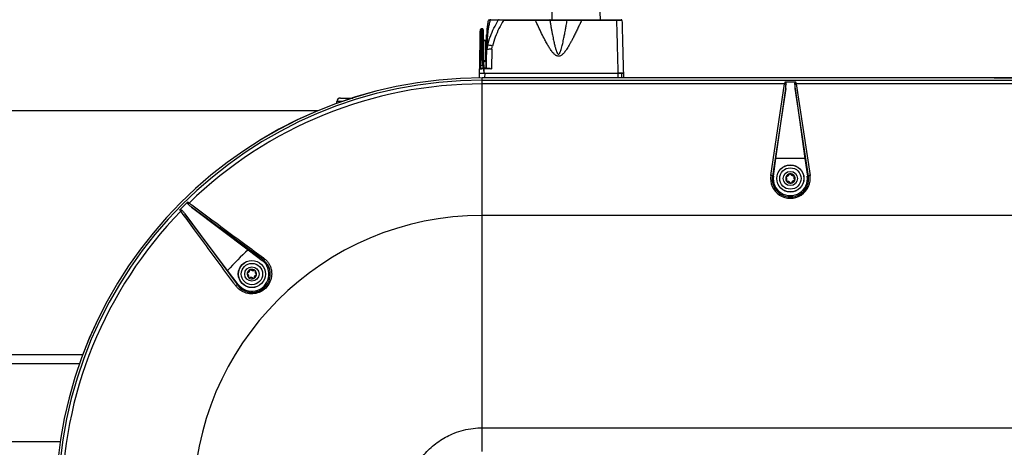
# Model space of a CAD drawing. Header units: millimetres. Extents: x 1141 to 9683, y 1625 to 6203.
# Tile 51 of 118: x 3275 to 3850, y 5527 to 5777. Entities that reach past the tile are written whole.
import ezdxf

# ---------------------------------------------------------------- set-up
doc = ezdxf.new("R2010")
doc.units = ezdxf.units.MM
doc.header["$LTSCALE"] = 25

msp = doc.modelspace()

# ---------------------------------------------------------------- linework, layer by layer
at = {"color": 7, "linetype": 'Continuous', "lineweight": 25}
for p, q in [((3614.28, 5776.65), (3614.06, 5785.78)), ((3557.6, 5776.65), (3557.6, 5776.28)), ((3557.6, 5776.65), (3576.39, 5776.65)), ((3576.39, 5776.28), (3557.6, 5776.28)), ((3576.39, 5776.65), (3576.39, 5776.28)), ((3585, 5776.65), (3594.63, 5776.65)), ((3603.23, 5776.65), (3603.23, 5776.28)), ((3603.23, 5776.65), (3623.92, 5776.65)), ((3623.92, 5776.28), (3603.23, 5776.28)), ((3623.92, 5776.65), (3623.92, 5776.28)), ((3545.24, 5771.35), (3544.57, 5771.35)), ((3545.17, 5771.34), (3545.24, 5771.35)), ((3594.86, 5776.16), (3584.77, 5776.16)), ((3544.57, 5766.12), (3545.26, 5766.12)), ((3545.96, 5770.31), (3545.97, 5770.39)), ((3545.98, 5770.35), (3545.97, 5770.39)), ((3546.08, 5764.56), (3545.98, 5770.31)), ((3546.43, 5764.71), (3547.63, 5764.73)), ((3547.62, 5767.72), (3547.59, 5765.1)), ((3547.83, 5767.61), (3547.62, 5767.6)), ((3547.63, 5764.73), (3547.65, 5764.73)), ((3547.64, 5764.23), (3547.63, 5764.73)), ((3548.29, 5761.67), (3549.59, 5765.57)), ((3545.32, 5762.45), (3544.51, 5762.45)), ((3547.19, 5764.22), (3546.08, 5764.2)), ((3547.64, 5764.23), (3547.19, 5764.22)), ((3547.39, 5752.77), (3547.19, 5764.22)), ((3547.64, 5764.23), (3547.64, 5764.15)), ((3547.64, 5764.23), (3547.64, 5764.23)), ((3548.29, 5761.67), (3547.9, 5759.1)), ((3548.26, 5761.63), (3548.27, 5761.63)), ((3550.9, 5759.43), (3550.71, 5747.88)), ((3544.3, 5750.11), (3545.53, 5750.11)), ((3545.53, 5750.11), (3545.53, 5748.3)), ((3546.16, 5748.28), (3549.09, 5748.33)), ((3547.72, 5748.36), (3546.17, 5748.32)), ((3546.17, 5748.32), (3546.17, 5748.28)), ((3550.71, 5747.88), (3546.17, 5747.8)), ((3546.28, 5752.75), (3547.39, 5752.77)), ((3546.36, 5748.32), (3546.29, 5752.4)), ((3547.32, 5752.27), (3546.64, 5752.26)), ((3547.41, 5751.92), (3547.36, 5748.35)), ((3547.39, 5752.77), (3547.47, 5752.78)), ((3543.67, 5742.68), (3543.71, 5745.32)), ((3545.31, 5742.66), (3545.31, 5742.69)), ((3558.78, 5742.69), (3545.31, 5742.69)), ((3558.78, 5742.66), (3545.31, 5742.66)), ((3545.31, 5742.66), (3545.31, 5742.65)), ((3545.31, 5741.31), (3545.31, 5742.65)), ((3905.31, 5742.65), (3545.31, 5742.65)), ((3546.11, 5745.86), (3546.61, 5745.35)), ((3546.71, 5745.35), (3546.67, 5742.69)), ((3546.71, 5745.35), (3624.72, 5745.35)), ((3546.72, 5745.35), (3624.72, 5745.35)), ((3558.79, 5742.69), (3558.78, 5742.66)), ((3558.78, 5742.66), (3558.78, 5742.69)), ((3558.79, 5742.69), (3558.78, 5742.69)), ((3558.78, 5742.65), (3558.78, 5742.66)), ((3558.78, 5742.66), (3558.78, 5742.66)), ((3558.79, 5742.69), (3558.79, 5742.65)), ((3571.83, 5742.69), (3558.79, 5742.69)), ((3571.83, 5742.65), (3571.83, 5742.69)), ((3571.84, 5742.66), (3571.83, 5742.69)), ((3593.79, 5742.69), (3571.83, 5742.69)), ((3571.84, 5742.66), (3571.84, 5742.65)), ((3593.78, 5742.66), (3571.84, 5742.66)), ((3593.79, 5742.69), (3593.78, 5742.66)), ((3593.78, 5742.65), (3593.78, 5742.66)), ((3593.79, 5742.69), (3593.79, 5742.65)), ((3606.83, 5742.69), (3593.79, 5742.69)), ((3606.83, 5742.65), (3606.83, 5742.69)), ((3606.84, 5742.66), (3606.83, 5742.69)), ((3718.79, 5742.69), (3606.83, 5742.69)), ((3606.84, 5742.66), (3606.84, 5742.65)), ((3718.78, 5742.66), (3606.84, 5742.66)), ((3624.72, 5742.69), (3624.72, 5745.35)), ((3626.87, 5742.65), (3626.84, 5745.35)), ((3627.71, 5745.35), (3627.76, 5742.69)), ((3718.79, 5742.69), (3718.78, 5742.66)), ((3718.78, 5742.65), (3718.78, 5742.66)), ((3718.79, 5742.69), (3718.79, 5742.65)), ((3731.83, 5742.69), (3718.79, 5742.69)), ((3731.83, 5742.65), (3731.83, 5742.69)), ((3731.84, 5742.66), (3731.83, 5742.69)), ((3844.31, 5742.69), (3731.83, 5742.69)), ((3731.84, 5742.66), (3731.84, 5742.65)), ((3844.3, 5742.66), (3731.84, 5742.66)), ((3844.3, 5742.66), (3844.31, 5742.69)), ((3844.3, 5742.65), (3844.3, 5742.66)), ((3844.31, 5742.69), (3844.31, 5742.65)), ((3844.31, 5742.69), (3856.32, 5742.69)), ((3545.31, 5739.1), (3545.31, 5741.31)), ((3545.31, 5741.31), (3905.31, 5741.31)), ((3545.31, 5662.24), (3545.31, 5739.1)), ((3721.93, 5739.1), (3545.31, 5739.1)), ((3713.82, 5685.67), (3721.93, 5739.1)), ((3722.56, 5736.35), (3714.81, 5685.27)), ((3716.82, 5695.48), (3722.56, 5736.35)), ((3728.58, 5740.11), (3722.04, 5740.11)), ((3735.81, 5685.27), (3728.06, 5736.35)), ((3728.06, 5736.35), (3733.8, 5695.48)), ((3728.69, 5739.1), (3736.8, 5685.67)), ((3905.31, 5739.1), (3728.69, 5739.1)), ((3460.37, 5727.77), (3460.35, 5728.82)), ((3449.05, 5723.35), (1846.25, 5723.35)), ((3715.4, 5685.19), (3716.82, 5695.48)), ((3733.8, 5695.48), (3716.82, 5695.48)), ((3733.8, 5695.48), (3735.22, 5685.19)), ((3714.81, 5685.27), (3715.4, 5685.19)), ((3735.81, 5685.27), (3735.22, 5685.19)), ((3417.08, 5636.43), (3375.45, 5667.09)), ((3375.45, 5667.09), (3408.53, 5642.17)), ((3371.57, 5663.22), (3402.24, 5621.58)), ((3396.5, 5630.14), (3371.57, 5663.22)), ((3905.31, 5662.24), (3545.31, 5662.24)), ((3408.53, 5642.17), (3416.72, 5635.95)), ((3417.08, 5636.43), (3416.72, 5635.95)), ((3402.71, 5621.94), (3396.5, 5630.14)), ((3402.24, 5621.58), (3402.71, 5621.94)), ((1983.43, 5580.93), (3311.86, 5580.93)), ((3292.01, 5581.03), (3292.01, 5581.02)), ((3292.01, 5581.03), (3312.01, 5581.03)), ((3292.01, 5581.02), (3312.01, 5581.02)), ((1985.32, 5575.72), (3309.98, 5575.72)), ((3545.31, 5524.27), (3545.31, 5538.1)), ((3545.31, 5538.1), (3905.31, 5538.1)), ((1996.59, 5530.13), (3298.71, 5530.13))]:
    msp.add_line(p, q, dxfattribs=at)
at = {"color": 7, "linetype": 'Continuous', "lineweight": 25, "flags": 128}
for points in [[(3585, 5776.65), (3584.95, 5776.64), (3584.91, 5776.62), (3584.87, 5776.57), (3584.84, 5776.51), (3584.81, 5776.44), (3584.79, 5776.35), (3584.77, 5776.26), (3584.77, 5776.16)], [(3594.63, 5776.65), (3594.68, 5776.64), (3594.72, 5776.62), (3594.76, 5776.57), (3594.79, 5776.51), (3594.82, 5776.44), (3594.84, 5776.35), (3594.86, 5776.26), (3594.86, 5776.16)], [(3547.65, 5765.1), (3547.55, 5757.72), (3547.46, 5751.92)]]:
    msp.add_lwpolyline(points, dxfattribs=at)
at = {"color": 7, "linetype": 'Continuous', "lineweight": 25}
for centre, radius in [((3725.31, 5683.83), 7.94), ((3725.31, 5683.83), 7.89), ((3725.31, 5683.83), 6.25), ((3725.31, 5683.83), 4.17), ((3410.68, 5627.98), 7.94), ((3410.68, 5627.98), 7.89), ((3410.68, 5627.98), 6.25), ((3410.68, 5627.98), 4.17)]:
    msp.add_circle(centre, radius, dxfattribs=at)
for centre, radius, start, end in [((3549.36, 5776.15), 0.5, 90, 169.62359), ((3550.28, 5776.19), 0.463, 91.99169, 168.12439), ((3555.08, 5776.15), 0.5, 90.00468, 149.84862), ((3626.41, 5776.15), 0.5, 1.5, 90), ((3544.66, 5770.85), 0.5, 90, 179), ((3544.56, 5765.63), 0.492, 89.03616, 178.07974), ((3545.27, 5765.63), 0.492, 1.92026, 90.96384), ((3546.44, 5764.21), 0.5, 91, 135.43189), ((3547.67, 5764.26), 0.475, 94.49918, 184.1164), ((3548.08, 5767.61), 0.25, 92.01831, 179.12244), ((3550.04, 5768.04), 1.99, 143.47695, 177.85634), ((3544.38, 5761.83), 0.63, 78.281, 126.14904), ((3545.45, 5761.83), 0.63, 53.85096, 101.719), ((3550.06, 5753.35), 6.14, 82.12431, 110.59409), ((3549, 5756.18), 5.54, 66.89441, 97.38315), ((3544.26, 5747.8), 0.5, 90, 179), ((3544.15, 5748.79), 1.33, 83.66134, 105.44594), ((3546.64, 5752.76), 0.5, 226.56811, 271), ((3547.94, 5752.78), 0.545, 180.81032, 210.04648), ((3545.31, 5493.35), 249.33, 90, 180), ((3545.31, 5493.35), 249.31, 90, 180), ((3545.31, 5493.35), 249.3, 90, 180), ((3545.31, 5493.35), 247.96, 90, 180), ((3545.31, 5493.35), 245.75, 90, 134.21315), ((3721.64, 5736.5), 2.62, 64.38139, 83.56054), ((3728.98, 5736.5), 2.62, 96.43946, 115.61861), ((3462.35, 5728.85), 2, 90, 181), ((3713.85, 5684.32), 1.35, 44.84519, 91.40957), ((3725.31, 5683.83), 10, 172.16926, 7.83074), ((3725.31, 5683.83), 2.76, 156.8699, 216.8699), ((3725.31, 5683.83), 2.76, 96.8699, 156.8699), ((3725.31, 5683.83), 2.76, 36.8699, 96.8699), ((3725.31, 5683.83), 2.76, 336.8699, 36.8699), ((3736.77, 5684.32), 1.35, 88.59043, 135.15481), ((3725.31, 5683.83), 2.76, 216.8699, 276.8699), ((3725.31, 5683.83), 2.76, 276.8699, 336.8699), ((3545.31, 5493.35), 246.76, 134.24094, 135.75906), ((3376, 5667.85), 2.63, 141.39309, 160.55607), ((3545.31, 5493.35), 245.75, 135.78685, 180), ((3370.81, 5662.67), 2.63, 109.44393, 128.60691), ((3545.31, 5493.35), 168.89, 90, 180), ((3545.31, 5493.35), 202.13, 132.58833, 137.41167), ((3410.68, 5627.98), 10, 217.16926, 52.83074), ((3418.46, 5636.42), 1.38, 133.47629, 179.60676), ((3410.68, 5627.98), 2.76, 170.68529, 230.68529), ((3410.68, 5627.98), 2.76, 110.68529, 170.68529), ((3410.68, 5627.98), 2.76, 50.68529, 110.68529), ((3410.68, 5627.98), 2.76, 290.68529, 350.68529), ((3410.68, 5627.98), 2.76, 350.68529, 50.68529), ((3402.25, 5620.2), 1.38, 90.39324, 136.52371), ((3410.68, 5627.98), 2.76, 230.68529, 290.68529)]:
    msp.add_arc(centre, radius, start, end, dxfattribs=at)
for centre, major_axis, ratio, start_param, end_param in [((3721.96, 5738.32), (0.28, 3), 0.034973, 0.933232, 1.309852), ((3721.54, 5736.28), (0.73, 4.85), 0.203695, 4.757938, 5.304151), ((3729.08, 5736.28), (-0.73, 4.85), 0.203695, 0.979034, 1.525248), ((3728.66, 5738.32), (-0.28, 3), 0.034973, 4.973333, 5.349953), ((3725.31, 5683.92), (0, 11.62), 0.9999, 1.420094, 4.863091)]:
    msp.add_ellipse(centre, major_axis=major_axis, ratio=ratio, start_param=start_param, end_param=end_param, dxfattribs=at)
for points, knots in [([(3597.83, 6157.23), (3597.88, 6157.18), (3598.84, 6155.95), (3600.96, 6153.12), (3604.11, 6148.88), (3607.37, 6144.39), (3610.55, 6139.97), (3613.78, 6135.44), (3617.16, 6130.65), (3621, 6125.17), (3624.9, 6119.58), (3628.78, 6113.99), (3632.55, 6108.54), (3636.63, 6102.63), (3641.03, 6096.25), (3645.74, 6089.41), (3650.61, 6082.31), (3655.57, 6075.1), (3660.36, 6068.13), (3664.87, 6061.58), (3668.89, 6055.75), (3672.39, 6050.67), (3675.29, 6046.47), (3677.6, 6043.13), (3679.39, 6040.55), (3680.95, 6038.31), (3682.49, 6036.08), (3684.2, 6033.61), (3686.09, 6030.89), (3688.82, 6026.97), (3692.54, 6021.64), (3697.39, 6014.69), (3702.81, 6006.97), (3708.8, 5998.47), (3715.36, 5989.21), (3722.55, 5979.15), (3730.33, 5968.32), (3738.68, 5956.81), (3747.58, 5944.67), (3756.95, 5932.06), (3766.77, 5919.03), (3777.01, 5905.66), (3787.71, 5891.96), (3796.72, 5880.7), (3803.75, 5872.08), (3808.47, 5866.36), (3812.72, 5861.28), (3816.43, 5856.9), (3819.59, 5853.21), (3822.27, 5850.1), (3825.27, 5846.65), (3829.02, 5842.39), (3833.87, 5836.97), (3839.3, 5831.01), (3845.12, 5824.79), (3851.12, 5818.55), (3857.23, 5812.39), (3863.43, 5806.37), (3869.56, 5800.65), (3875.38, 5795.46), (3880.38, 5791.21), (3884.56, 5787.82), (3888.03, 5785.11), (3891.33, 5782.63), (3894.68, 5780.22), (3898.21, 5777.8), (3901.75, 5775.52), (3904.87, 5773.63), (3907.51, 5772.13), (3909.92, 5770.82), (3912.58, 5769.46), (3915.58, 5768.06), (3918.69, 5766.74), (3921.69, 5765.61), (3924.77, 5764.59), (3928.2, 5763.65), (3931.69, 5762.88), (3933.93, 5762.64), (3934.85, 5762.54)], [0, 0, 0, 0, 0.000848, 0.019027, 0.036365, 0.052882, 0.068778, 0.082233, 0.096945, 0.112918, 0.13016, 0.143502, 0.157524, 0.172232, 0.187631, 0.203726, 0.220415, 0.236193, 0.251927, 0.265955, 0.27827, 0.288865, 0.297737, 0.304304, 0.309442, 0.313543, 0.318023, 0.32301, 0.3285, 0.334466, 0.346629, 0.360375, 0.375701, 0.39214, 0.410062, 0.429453, 0.450256, 0.472268, 0.49544, 0.519739, 0.544608, 0.570485, 0.597332, 0.625111, 0.637863, 0.649801, 0.660369, 0.669581, 0.677449, 0.683982, 0.68963, 0.699925, 0.712058, 0.726008, 0.740885, 0.756166, 0.771868, 0.788011, 0.80461, 0.820559, 0.835125, 0.845779, 0.855539, 0.864582, 0.87417, 0.884559, 0.895589, 0.90574, 0.912848, 0.919834, 0.927972, 0.93733, 0.947675, 0.957368, 0.966104, 0.977574, 0.990792, 1, 1, 1, 1]), ([(3586.2, 5776.65), (3586.2, 5779.25), (3586.19, 5784.83), (3586.17, 5793.24), (3586.15, 5801.69), (3586.13, 5807.11), (3586.12, 5809.71)], [0, 0, 0, 0, 0.23133, 0.498017, 0.758915, 1, 1, 1, 1]), ([(3548.06, 5768.11), (3548.09, 5768.99), (3548.15, 5770.76), (3548.41, 5773.49), (3548.72, 5775.32), (3548.87, 5776.24)], [0, 0, 0, 0, 0.325978, 0.660421, 1, 1, 1, 1]), ([(3549.83, 5776.29), (3549.62, 5775.49), (3549.21, 5773.91), (3548.74, 5771.55), (3548.54, 5769.98), (3548.45, 5769.22)], [0, 0, 0, 0, 0.3415738, 0.6793085, 1, 1, 1, 1]), ([(3549.83, 5776.29), (3549.55, 5776.28), (3549, 5776.26), (3548.91, 5776.25), (3548.87, 5776.24)], [0, 0, 0, 0, 0.498553, 1, 1, 1, 1]), ([(3549.36, 5776.65), (3549.41, 5776.65), (3549.5, 5776.65), (3550.03, 5776.65), (3550.26, 5776.65)], [0, 0, 0, 0, 0.560876, 1, 1, 1, 1]), ([(3549.59, 5765.57), (3549.72, 5765.98), (3550.41, 5768.1), (3552.06, 5771.75), (3553.79, 5774.86), (3554.65, 5776.4)], [0, 0, 0, 0, 0.107076, 0.555778, 1, 1, 1, 1]), ([(3554.65, 5776.4), (3554.63, 5776.4), (3554.59, 5776.4), (3553.96, 5776.39), (3552.42, 5776.35), (3550.69, 5776.31), (3549.83, 5776.29)], [0, 0, 0, 0, 0.252939, 0.503173, 0.751117, 1, 1, 1, 1]), ([(3550.26, 5776.65), (3551.22, 5776.65), (3553.13, 5776.65), (3554.58, 5776.65), (3555, 5776.65), (3555.05, 5776.65), (3555.08, 5776.65)], [0, 0, 0, 0, 0.279312, 0.557896, 0.778889, 1, 1, 1, 1]), ([(3557.6, 5776.28), (3556.72, 5774.7), (3554.96, 5771.54), (3552.79, 5766.52), (3551.71, 5763.02), (3551.17, 5761.28)], [0, 0, 0, 0, 0.333556, 0.666808, 1, 1, 1, 1]), ([(3557.6, 5776.28), (3557.24, 5776.3), (3556.52, 5776.35), (3555.72, 5776.39), (3555.21, 5776.41), (3554.91, 5776.42), (3554.71, 5776.42), (3554.67, 5776.41), (3554.65, 5776.4)], [0, 0, 0, 0, 0.24512, 0.492962, 0.619222, 0.745812, 0.872789, 1, 1, 1, 1]), ([(3555.08, 5776.65), (3555.14, 5776.65), (3555.26, 5776.65), (3555.97, 5776.65), (3556.79, 5776.65), (3557.33, 5776.65), (3557.6, 5776.65)], [0, 0, 0, 0, 0.280375, 0.559556, 0.77954, 1, 1, 1, 1]), ([(3576.39, 5776.65), (3577.23, 5776.65), (3578.89, 5776.65), (3581.83, 5776.65), (3583.79, 5776.65), (3585, 5776.65)], [0, 0, 0, 0, 0.279835, 0.558359, 1, 1, 1, 1]), ([(3603.23, 5776.28), (3602.89, 5775.5), (3602.21, 5773.96), (3601.14, 5771.63), (3600.04, 5769.32), (3598.91, 5767.04), (3597.87, 5765.01), (3596.93, 5763.26), (3596.1, 5761.8), (3595.31, 5760.5), (3594.6, 5759.38), (3593.92, 5758.42), (3593.27, 5757.57), (3592.61, 5756.83), (3591.96, 5756.22), (3591.3, 5755.74), (3590.58, 5755.39), (3589.76, 5755.26), (3589.09, 5755.4), (3588.59, 5755.61), (3588.14, 5755.87), (3587.59, 5756.28), (3586.63, 5757.21), (3585.51, 5758.65), (3584.26, 5760.57), (3583.04, 5762.64), (3581.59, 5765.31), (3579.92, 5768.61), (3578.12, 5772.41), (3576.97, 5775), (3576.39, 5776.28)], [0, 0, 0, 0, 0.0508124, 0.1006471, 0.1519471, 0.2028746, 0.2503948, 0.2864338, 0.3193016, 0.3490168, 0.3756046, 0.3966804, 0.4177199, 0.4379891, 0.4548381, 0.4694549, 0.4852512, 0.5010038, 0.5167674, 0.524372, 0.5325394, 0.5471382, 0.5639385, 0.610283, 0.6529234, 0.6984289, 0.7508909, 0.831516, 0.9162097, 1, 1, 1, 1]), ([(3584.77, 5776.16), (3583.43, 5776.18), (3580.76, 5776.22), (3577.85, 5776.26), (3576.39, 5776.28)], [0, 0, 0, 0, 0.502058, 1, 1, 1, 1]), ([(3594.63, 5776.65), (3596.17, 5776.65), (3598.92, 5776.65), (3601.91, 5776.65), (3603.23, 5776.65)], [0, 0, 0, 0, 0.557898, 1, 1, 1, 1]), ([(3603.23, 5776.28), (3601.77, 5776.26), (3598.86, 5776.22), (3596.19, 5776.18), (3594.86, 5776.16)], [0, 0, 0, 0, 0.501357, 1, 1, 1, 1]), ([(3623.92, 5776.65), (3624.29, 5776.65), (3625.04, 5776.65), (3625.85, 5776.65), (3626.32, 5776.65), (3626.38, 5776.65), (3626.41, 5776.65)], [0, 0, 0, 0, 0.279968, 0.559442, 0.779615, 1, 1, 1, 1]), ([(3624.72, 5745.35), (3624.64, 5748.49), (3624.48, 5754.4), (3624.27, 5762.69), (3624.09, 5769.87), (3623.98, 5774.26), (3623.92, 5776.28)], [0, 0, 0, 0, 0.300537, 0.567385, 0.800541, 1, 1, 1, 1]), ([(3626.91, 5776.17), (3626.86, 5776.18), (3626.78, 5776.21), (3626.1, 5776.25), (3625.28, 5776.27), (3624.52, 5776.28), (3624.12, 5776.28), (3623.92, 5776.28)], [0, 0, 0, 0, 0.248588, 0.497684, 0.747524, 0.873273, 1, 1, 1, 1]), ([(3544.07, 5765.64), (3544.08, 5766.54), (3544.12, 5768.32), (3544.14, 5769.85), (3544.16, 5770.72), (3544.16, 5770.81), (3544.16, 5770.86)], [0, 0, 0, 0, 0.279755, 0.56006, 0.780247, 1, 1, 1, 1]), ([(3544.66, 5771.35), (3544.66, 5771.24), (3544.65, 5771), (3544.62, 5769.26), (3544.59, 5767.17), (3544.57, 5766.12)], [0, 0, 0, 0, 0.332141, 0.665474, 1, 1, 1, 1]), ([(3545.26, 5766.12), (3545.24, 5767.12), (3545.21, 5769.12), (3545.18, 5770.86), (3545.17, 5771.18), (3545.17, 5771.34)], [0, 0, 0, 0, 0.334523, 0.667857, 1, 1, 1, 1]), ([(3545.67, 5770.85), (3545.67, 5770.89), (3545.66, 5770.99), (3545.59, 5771.12), (3545.5, 5771.22), (3545.41, 5771.28), (3545.29, 5771.33), (3545.21, 5771.34), (3545.17, 5771.34)], [0, 0, 0, 0, 0.1619748, 0.3895585, 0.528019, 0.6793284, 0.8386914, 1, 1, 1, 1]), ([(3545.94, 5770.52), (3545.91, 5770.7), (3545.86, 5771.15), (3545.49, 5771.27), (3545.27, 5771.35)], [0, 0, 0, 0, 0.406348, 1, 1, 1, 1]), ([(3545.97, 5770.39), (3545.97, 5770.42), (3546, 5770.87), (3545.83, 5770.86), (3545.67, 5770.85)], [0, 0, 0, 0, 0.062041, 1, 1, 1, 1]), ([(3545.67, 5770.85), (3545.67, 5770.73), (3545.68, 5770.5), (3545.7, 5769.29), (3545.72, 5767.69), (3545.75, 5766.33), (3545.76, 5765.64)], [0, 0, 0, 0, 0.279776, 0.560052, 0.780222, 1, 1, 1, 1]), ([(3584.77, 5776.16), (3584.9, 5775.39), (3585.14, 5773.98), (3585.51, 5771.92), (3585.88, 5769.92), (3586.25, 5767.97), (3586.61, 5766.19), (3586.93, 5764.65), (3587.22, 5763.33), (3587.5, 5762.15), (3587.76, 5761.1), (3588, 5760.17), (3588.24, 5759.34), (3588.48, 5758.61), (3588.71, 5757.98), (3588.97, 5757.37), (3589.24, 5756.9), (3589.52, 5756.62), (3589.71, 5756.54), (3589.84, 5756.53), (3589.97, 5756.55), (3590.15, 5756.65), (3590.42, 5756.94), (3590.68, 5757.42), (3590.94, 5758.01), (3591.24, 5758.86), (3591.59, 5760.03), (3591.96, 5761.43), (3592.31, 5762.89), (3592.65, 5764.42), (3593.04, 5766.28), (3593.49, 5768.54), (3593.94, 5770.95), (3594.41, 5773.54), (3594.7, 5775.22), (3594.86, 5776.16)], [0, 0, 0, 0, 0.0570919, 0.1047751, 0.1536971, 0.2055127, 0.2501226, 0.2868245, 0.3199022, 0.3493575, 0.3751933, 0.3989409, 0.4198042, 0.4377956, 0.4550018, 0.4691169, 0.4858116, 0.494167, 0.4975113, 0.5005812, 0.5036271, 0.5070268, 0.5155736, 0.5319343, 0.5460469, 0.563173, 0.5975205, 0.6354113, 0.6685387, 0.7068496, 0.7503474, 0.8071468, 0.875169, 0.9302566, 1, 1, 1, 1]), ([(3626.91, 5776.17), (3626.98, 5773.34), (3627.13, 5767.68), (3627.34, 5759.66), (3627.53, 5752.21), (3627.65, 5747.64), (3627.71, 5745.35)], [0, 0, 0, 0, 0.279789, 0.5600474, 0.7802069, 1, 1, 1, 1]), ([(3544.01, 5762.34), (3544.02, 5762.76), (3544.03, 5763.63), (3544.06, 5764.92), (3544.06, 5765.37), (3544.07, 5765.64)], [0, 0, 0, 0, 0.276308, 0.562868, 1, 1, 1, 1]), ([(3544.57, 5766.12), (3544.57, 5765.98), (3544.56, 5765.68), (3544.55, 5764.85), (3544.53, 5763.77), (3544.52, 5762.91), (3544.51, 5762.45)], [0, 0, 0, 0, 0.243499, 0.499998, 0.729706, 1, 1, 1, 1]), ([(3545.32, 5762.45), (3545.31, 5762.91), (3545.3, 5763.77), (3545.28, 5764.85), (3545.27, 5765.68), (3545.26, 5765.98), (3545.26, 5766.12)], [0, 0, 0, 0, 0.270288, 0.500002, 0.756497, 1, 1, 1, 1]), ([(3545.76, 5765.64), (3545.76, 5765.49), (3545.77, 5765.19), (3545.79, 5764.11), (3545.81, 5763.01), (3545.82, 5762.34)], [0, 0, 0, 0, 0.276278, 0.56283, 1, 1, 1, 1]), ([(3547.6, 5765.1), (3547.59, 5765.1), (3547.57, 5765.09), (3547.62, 5765.1), (3547.65, 5765.1)], [0, 0, 0, 0, 0.119988, 1, 1, 1, 1]), ([(3547.86, 5767.85), (3547.83, 5767.85), (3547.77, 5767.84), (3547.69, 5767.78), (3547.63, 5767.7), (3547.63, 5767.63), (3547.62, 5767.6)], [0, 0, 0, 0, 0.240851, 0.500143, 0.759346, 1, 1, 1, 1]), ([(3547.9, 5765.01), (3547.9, 5765.4), (3547.91, 5766.17), (3547.89, 5767.02), (3547.86, 5767.52), (3547.84, 5767.58), (3547.83, 5767.61)], [0, 0, 0, 0, 0.280066, 0.559623, 0.779748, 1, 1, 1, 1]), ([(3548.45, 5769.22), (3548.31, 5767.74), (3548.1, 5765.47), (3547.99, 5762.87), (3547.95, 5761.48), (3547.93, 5760.81), (3547.93, 5760.49), (3547.93, 5760.45)], [0, 0, 0, 0, 0.508661, 0.779086, 0.884047, 0.986628, 1, 1, 1, 1]), ([(3547.93, 5760.42), (3547.93, 5760.56), (3547.93, 5760.8), (3547.94, 5761.26), (3547.95, 5761.93), (3547.97, 5763.13), (3548.01, 5765.26), (3548.04, 5767), (3548.06, 5768.11)], [0, 0, 0, 0, 0.054918, 0.098203, 0.1755, 0.313523, 0.559992, 1, 1, 1, 1]), ([(3543.8, 5750.07), (3543.84, 5752.38), (3543.91, 5756.5), (3543.98, 5760.56), (3544.01, 5762.34)], [0, 0, 0, 0, 0.5600009, 1, 1, 1, 1]), ([(3544.51, 5762.45), (3544.48, 5760.55), (3544.41, 5756.47), (3544.34, 5752.33), (3544.3, 5750.11)], [0, 0, 0, 0, 0.46561, 1, 1, 1, 1]), ([(3545.53, 5750.11), (3545.49, 5752.33), (3545.42, 5756.47), (3545.35, 5760.55), (3545.32, 5762.45)], [0, 0, 0, 0, 0.53439, 1, 1, 1, 1]), ([(3545.82, 5762.34), (3545.86, 5760.1), (3545.93, 5756.11), (3546, 5752.05), (3546.03, 5750.27)], [0, 0, 0, 0, 0.559999, 1, 1, 1, 1]), ([(3547.65, 5748.36), (3547.68, 5750.24), (3547.73, 5753.35), (3547.78, 5756.93), (3547.81, 5758.63), (3547.81, 5759.1)], [0, 0, 0, 0, 0.5270279, 0.868046, 1, 1, 1, 1]), ([(3547.71, 5748.3), (3547.75, 5750.32), (3547.81, 5753.93), (3547.88, 5757.52), (3547.9, 5759.1)], [0, 0, 0, 0, 0.56, 1, 1, 1, 1]), ([(3547.9, 5759.1), (3547.9, 5759.13), (3547.9, 5759.2), (3547.91, 5759.58), (3547.92, 5760), (3547.92, 5760.17), (3547.92, 5760.26), (3547.92, 5760.29), (3547.93, 5760.38), (3547.93, 5760.42)], [0, 0, 0, 0, 0.386437, 0.730053, 0.881339, 0.947923, 0.977218, 0.988721, 1, 1, 1, 1]), ([(3547.93, 5760.45), (3547.93, 5760.44), (3547.93, 5760.42), (3547.93, 5760.38), (3547.93, 5760.37), (3547.93, 5760.4), (3547.93, 5760.49), (3547.94, 5760.65), (3547.98, 5760.89), (3548.09, 5761.29), (3548.17, 5761.45), (3548.22, 5761.55)], [0, 0, 0, 0, 0.003227, 0.006377, 0.013262, 0.028564, 0.060507, 0.125045, 0.253334, 0.504565, 1, 1, 1, 1]), ([(3550.9, 5759.43), (3550.92, 5759.78), (3550.95, 5760.4), (3551.1, 5761.01), (3551.17, 5761.28)], [0, 0, 0, 0, 0.5598312, 1, 1, 1, 1]), ([(3543.71, 5745.32), (3543.72, 5745.78), (3543.74, 5746.62), (3543.75, 5747.45), (3543.76, 5747.81)], [0, 0, 0, 0, 0.56, 1, 1, 1, 1]), ([(3543.76, 5747.81), (3543.76, 5747.85), (3543.76, 5747.93), (3543.77, 5748.53), (3543.78, 5749.28), (3543.79, 5749.81), (3543.8, 5750.07)], [0, 0, 0, 0, 0.271438, 0.562098, 0.788528, 1, 1, 1, 1]), ([(3546.07, 5747.84), (3545.75, 5747.84), (3545.11, 5747.84), (3544.37, 5747.83), (3543.86, 5747.82), (3543.79, 5747.81), (3543.76, 5747.81)], [0, 0, 0, 0, 0.250075, 0.500103, 0.750075, 1, 1, 1, 1]), ([(3544.3, 5750.11), (3544.29, 5749.96), (3544.29, 5749.69), (3544.28, 5749.24), (3544.27, 5748.77), (3544.26, 5748.38), (3544.26, 5748.33), (3544.26, 5748.3)], [0, 0, 0, 0, 0.148476, 0.281552, 0.500725, 0.756269, 1, 1, 1, 1]), ([(3544.26, 5748.3), (3544.29, 5748.3), (3544.35, 5748.3), (3544.81, 5748.3), (3545.4, 5748.3), (3545.84, 5748.3), (3546.06, 5748.3)], [0, 0, 0, 0, 0.2796066, 0.5590695, 0.7791282, 1, 1, 1, 1]), ([(3545.53, 5750.11), (3545.57, 5750.11), (3545.63, 5750.1), (3545.73, 5750.11), (3545.81, 5750.12), (3545.91, 5750.15), (3546.01, 5750.19), (3546.02, 5750.24), (3546.03, 5750.27)], [0, 0, 0, 0, 0.119979, 0.240407, 0.361319, 0.484874, 0.737607, 1, 1, 1, 1]), ([(3546.03, 5750.27), (3546.04, 5749.78), (3546.05, 5749.04), (3546.06, 5748.4), (3546.06, 5748.34), (3546.06, 5748.3)], [0, 0, 0, 0, 0.4997321, 0.7500001, 1, 1, 1, 1]), ([(3546.06, 5748.3), (3546.06, 5748.3), (3546.06, 5748.28), (3546.07, 5748.18), (3546.07, 5748.03), (3546.07, 5747.9), (3546.07, 5747.84)], [0, 0, 0, 0, 0.2505391, 0.5000163, 0.7497307, 1, 1, 1, 1]), ([(3546.07, 5747.84), (3546.08, 5747.47), (3546.09, 5746.81), (3546.1, 5746.15), (3546.11, 5745.86)], [0, 0, 0, 0, 0.559992, 1, 1, 1, 1]), ([(3546.17, 5747.8), (3546.17, 5747.86), (3546.17, 5747.99), (3546.17, 5748.14), (3546.16, 5748.25), (3546.16, 5748.27), (3546.16, 5748.28)], [0, 0, 0, 0, 0.250538, 0.499803, 0.749265, 1, 1, 1, 1]), ([(3546.17, 5747.8), (3546.18, 5747.43), (3546.19, 5746.79), (3546.2, 5746.14), (3546.21, 5745.85)], [0, 0, 0, 0, 0.56, 1, 1, 1, 1]), ([(3549.09, 5748.33), (3549.22, 5748.32), (3549.47, 5748.3), (3550.02, 5748.14), (3550.43, 5747.98), (3550.71, 5747.88)], [0, 0, 0, 0, 0.250252, 0.501173, 1, 1, 1, 1]), ([(3543.71, 5745.32), (3543.73, 5745.33), (3543.76, 5745.34), (3544.03, 5745.35), (3544.56, 5745.37), (3545.48, 5745.37), (3546.24, 5745.36), (3546.61, 5745.35)], [0, 0, 0, 0, 0.154793, 0.290053, 0.50117, 0.757359, 1, 1, 1, 1]), ([(3546.21, 5745.85), (3546.3, 5745.76), (3546.47, 5745.59), (3546.65, 5745.43), (3546.72, 5745.35)], [0, 0, 0, 0, 0.5599935, 1, 1, 1, 1]), ([(3546.61, 5745.35), (3546.63, 5745.35), (3546.67, 5745.35), (3546.7, 5745.35), (3546.71, 5745.35)], [0, 0, 0, 0, 0.5593592, 1, 1, 1, 1]), ([(3624.72, 5745.35), (3625.16, 5745.35), (3625.96, 5745.35), (3626.57, 5745.35), (3626.84, 5745.35)], [0, 0, 0, 0, 0.55928, 1, 1, 1, 1]), ([(3627.71, 5745.35), (3627.67, 5745.35), (3627.58, 5745.35), (3626.89, 5745.35), (3625.9, 5745.35), (3625.11, 5745.35), (3624.72, 5745.35)], [0, 0, 0, 0, 0.249997, 0.499774, 0.749442, 1, 1, 1, 1]), ([(3626.84, 5745.35), (3627.11, 5745.35), (3627.61, 5745.35), (3627.68, 5745.35), (3627.71, 5745.35)], [0, 0, 0, 0, 0.559189, 1, 1, 1, 1]), ([(3722.04, 5740.11), (3722.1, 5740.11), (3722.22, 5740.1), (3722.42, 5739.99), (3722.6, 5739.78), (3722.75, 5739.39), (3722.76, 5739.08), (3722.77, 5738.86)], [0, 0, 0, 0, 0.106202, 0.22744, 0.416222, 0.603122, 1, 1, 1, 1]), ([(3727.85, 5738.86), (3727.86, 5739.08), (3727.87, 5739.39), (3728.03, 5739.78), (3728.2, 5739.99), (3728.4, 5740.1), (3728.52, 5740.11), (3728.58, 5740.11)], [0, 0, 0, 0, 0.396878, 0.583778, 0.77256, 0.893798, 1, 1, 1, 1]), ([(3462.35, 5730.85), (3462.36, 5730.85), (3462.36, 5730.85), (3462.88, 5730.85), (3463.7, 5730.85), (3464.98, 5730.85), (3466.73, 5730.85), (3468.09, 5730.85), (3469.22, 5730.85), (3469.65, 5730.85)], [0, 0, 0, 0, 0.268437, 0.403562, 0.538642, 0.735607, 0.836435, 0.937226, 1, 1, 1, 1]), ([(3463.84, 5728.82), (3463.77, 5728.82), (3462.76, 5728.82), (3461.78, 5728.82), (3460.9, 5728.82), (3460.37, 5728.82), (3460.36, 5728.82), (3460.35, 5728.82)], [0, 0, 0, 0, 0.021761, 0.29301, 0.468813, 0.644672, 1, 1, 1, 1]), ([(3714.81, 5685.27), (3714.75, 5684.63), (3714.56, 5682.76), (3715.12, 5680.24), (3716.25, 5678.01), (3717.74, 5676.02), (3720.2, 5674.11), (3723.68, 5672.96), (3727.24, 5673.02), (3730.54, 5674.2), (3733.29, 5676.36), (3735.22, 5679.33), (3736.05, 5682.46), (3735.88, 5684.46), (3735.81, 5685.27)], [0, 0, 0, 0, 0.053797, 0.157572, 0.209479, 0.261376, 0.361902, 0.458277, 0.551263, 0.643028, 0.736052, 0.832238, 0.932304, 1, 1, 1, 1]), ([(3722.78, 5684.91), (3722.77, 5684.88), (3722.74, 5684.81), (3722.73, 5684.67), (3722.77, 5684.52), (3722.84, 5684.43), (3722.87, 5684.39)], [0, 0, 0, 0, 0.146347, 0.41688, 0.6907, 1, 1, 1, 1]), ([(3723.22, 5685.2), (3723.17, 5685.19), (3723.06, 5685.19), (3722.91, 5685.1), (3722.82, 5685), (3722.79, 5684.93), (3722.78, 5684.91)], [0, 0, 0, 0, 0.2933166, 0.5875133, 0.8713684, 1, 1, 1, 1]), ([(3723.08, 5682.7), (3723.14, 5682.84), (3723.27, 5683.1), (3723.28, 5683.56), (3723.17, 5683.98), (3723.01, 5684.24), (3722.9, 5684.36), (3722.87, 5684.39)], [0, 0, 0, 0, 0.246764, 0.494652, 0.719574, 0.941666, 1, 1, 1, 1]), ([(3723.22, 5685.2), (3723.37, 5685.21), (3723.66, 5685.24), (3724.07, 5685.45), (3724.37, 5685.75), (3724.52, 5686.03), (3724.57, 5686.18), (3724.58, 5686.22)], [0, 0, 0, 0, 0.2467473, 0.4946372, 0.7195608, 0.9416518, 1, 1, 1, 1]), ([(3724.98, 5686.56), (3724.95, 5686.56), (3724.88, 5686.54), (3724.76, 5686.48), (3724.64, 5686.37), (3724.6, 5686.27), (3724.58, 5686.22)], [0, 0, 0, 0, 0.146424, 0.416956, 0.690778, 1, 1, 1, 1]), ([(3725.46, 5686.32), (3725.42, 5686.37), (3725.36, 5686.46), (3725.22, 5686.54), (3725.08, 5686.57), (3725.01, 5686.56), (3724.98, 5686.56)], [0, 0, 0, 0, 0.293403, 0.587595, 0.871447, 1, 1, 1, 1]), ([(3725.46, 5686.32), (3725.54, 5686.2), (3725.71, 5685.96), (3726.09, 5685.72), (3726.51, 5685.6), (3726.82, 5685.61), (3726.98, 5685.65), (3727.02, 5685.66)], [0, 0, 0, 0, 0.246772, 0.4946587, 0.7195803, 0.9416728, 1, 1, 1, 1]), ([(3727.52, 5685.48), (3727.5, 5685.5), (3727.45, 5685.56), (3727.34, 5685.63), (3727.18, 5685.68), (3727.07, 5685.66), (3727.02, 5685.66)], [0, 0, 0, 0, 0.1464006, 0.4169327, 0.6907543, 1, 1, 1, 1]), ([(3727.55, 5684.95), (3727.48, 5684.82), (3727.36, 5684.55), (3727.34, 5684.09), (3727.45, 5683.67), (3727.61, 5683.41), (3727.73, 5683.29), (3727.75, 5683.27)], [0, 0, 0, 0, 0.246764, 0.494652, 0.719574, 0.941666, 1, 1, 1, 1]), ([(3727.55, 5684.95), (3727.57, 5685), (3727.61, 5685.1), (3727.62, 5685.26), (3727.57, 5685.39), (3727.53, 5685.46), (3727.52, 5685.48)], [0, 0, 0, 0, 0.293376, 0.58757, 0.871423, 1, 1, 1, 1]), ([(3723.08, 5682.7), (3723.05, 5682.65), (3723.01, 5682.56), (3723.01, 5682.39), (3723.05, 5682.26), (3723.09, 5682.19), (3723.11, 5682.17)], [0, 0, 0, 0, 0.293376, 0.58757, 0.871423, 1, 1, 1, 1]), ([(3723.11, 5682.17), (3723.12, 5682.15), (3723.18, 5682.09), (3723.29, 5682.02), (3723.44, 5681.97), (3723.55, 5681.99), (3723.61, 5682)], [0, 0, 0, 0, 0.146401, 0.416933, 0.690754, 1, 1, 1, 1]), ([(3725.17, 5681.33), (3725.08, 5681.45), (3724.91, 5681.69), (3724.53, 5681.94), (3724.11, 5682.05), (3723.8, 5682.04), (3723.64, 5682), (3723.61, 5682)], [0, 0, 0, 0, 0.246772, 0.494659, 0.71958, 0.941673, 1, 1, 1, 1]), ([(3725.17, 5681.33), (3725.2, 5681.28), (3725.26, 5681.2), (3725.4, 5681.11), (3725.54, 5681.08), (3725.62, 5681.09), (3725.64, 5681.09)], [0, 0, 0, 0, 0.2934026, 0.5875952, 0.8714469, 1, 1, 1, 1]), ([(3725.64, 5681.09), (3725.67, 5681.09), (3725.75, 5681.11), (3725.87, 5681.17), (3725.98, 5681.28), (3726.02, 5681.38), (3726.04, 5681.43)], [0, 0, 0, 0, 0.146424, 0.416956, 0.690778, 1, 1, 1, 1]), ([(3727.4, 5682.45), (3727.25, 5682.44), (3726.96, 5682.42), (3726.56, 5682.2), (3726.25, 5681.9), (3726.1, 5681.63), (3726.05, 5681.47), (3726.04, 5681.43)], [0, 0, 0, 0, 0.2467473, 0.4946372, 0.7195608, 0.9416518, 1, 1, 1, 1]), ([(3727.4, 5682.45), (3727.46, 5682.46), (3727.56, 5682.47), (3727.71, 5682.55), (3727.8, 5682.65), (3727.83, 5682.72), (3727.85, 5682.74)], [0, 0, 0, 0, 0.2933166, 0.5875133, 0.8713684, 1, 1, 1, 1]), ([(3727.85, 5682.74), (3727.86, 5682.77), (3727.88, 5682.84), (3727.89, 5682.98), (3727.85, 5683.14), (3727.78, 5683.22), (3727.75, 5683.27)], [0, 0, 0, 0, 0.146347, 0.41688, 0.6907, 1, 1, 1, 1]), ([(3373.52, 5668.73), (3373.37, 5668.89), (3373.16, 5669.12), (3372.99, 5669.5), (3372.97, 5669.77), (3373.03, 5669.99), (3373.11, 5670.09), (3373.15, 5670.13)], [0, 0, 0, 0, 0.395133, 0.581216, 0.769177, 0.889698, 1, 1, 1, 1]), ([(3373.15, 5670.13), (3373.23, 5670.08), (3373.47, 5669.88), (3373.75, 5669.65), (3373.94, 5669.49)], [0, 0, 0, 0, 0.301195, 1, 1, 1, 1]), ([(3375.45, 5667.09), (3374.92, 5667.5), (3374.26, 5668.02), (3373.65, 5668.61), (3373.52, 5668.73)], [0, 0, 0, 0, 0.789867, 1, 1, 1, 1]), ([(3373.94, 5669.49), (3374.46, 5669.11), (3377.06, 5667.2), (3387.95, 5659.18), (3401.95, 5648.87), (3413.89, 5640.09), (3417.51, 5637.42)], [0, 0, 0, 0, 0.0357257, 0.1786287, 0.7502408, 1, 1, 1, 1]), ([(3368.53, 5665.51), (3368.58, 5665.55), (3368.67, 5665.63), (3368.89, 5665.7), (3369.16, 5665.67), (3369.55, 5665.51), (3369.78, 5665.29), (3369.94, 5665.15)], [0, 0, 0, 0, 0.110302, 0.230823, 0.418784, 0.604867, 1, 1, 1, 1]), ([(3369.17, 5664.72), (3369.01, 5664.92), (3368.78, 5665.19), (3368.59, 5665.44), (3368.53, 5665.51)], [0, 0, 0, 0, 0.698805, 1, 1, 1, 1]), ([(3401.24, 5621.15), (3400.86, 5621.67), (3398.95, 5624.26), (3390.93, 5635.16), (3380.62, 5649.17), (3371.84, 5661.09), (3369.17, 5664.72)], [0, 0, 0, 0, 0.0357257, 0.1786287, 0.7502408, 1, 1, 1, 1]), ([(3369.94, 5665.15), (3370.06, 5665.02), (3370.64, 5664.41), (3371.16, 5663.74), (3371.57, 5663.22)], [0, 0, 0, 0, 0.210133, 1, 1, 1, 1]), ([(3545.31, 5538.1), (3545.31, 5541.31), (3545.31, 5548.1), (3545.31, 5558.71), (3545.31, 5570.12), (3545.31, 5582.02), (3545.31, 5593.34), (3545.31, 5603.79), (3545.31, 5613.14), (3545.31, 5621.96), (3545.31, 5630.06), (3545.31, 5637.32), (3545.31, 5643.63), (3545.31, 5648.92), (3545.31, 5653.19), (3545.31, 5656.48), (3545.31, 5658.95), (3545.31, 5660.77), (3545.31, 5661.79), (3545.31, 5662.24)], [0, 0, 0, 0, 0.076775, 0.162286, 0.25463, 0.351294, 0.449321, 0.528012, 0.603964, 0.67562, 0.741475, 0.800473, 0.85173, 0.894602, 0.929062, 0.955524, 0.974908, 0.989021, 1, 1, 1, 1]), ([(3417.51, 5637.42), (3418.04, 5636.99), (3419.09, 5636.13), (3420.35, 5634.53), (3421.33, 5632.74), (3421.98, 5630.8), (3422.28, 5628.78), (3422.23, 5626.74), (3421.82, 5624.76), (3420.87, 5622.3), (3418.94, 5619.64), (3415.78, 5617.41), (3412.11, 5616.31), (3408.25, 5616.44), (3405.19, 5617.61), (3403.05, 5619.14), (3401.94, 5620.25), (3401.39, 5620.96), (3401.24, 5621.15)], [0, 0, 0, 0, 0.0515176, 0.1030358, 0.1545755, 0.2061099, 0.2572483, 0.3083771, 0.3579695, 0.4075531, 0.502576, 0.5951002, 0.6875579, 0.7822618, 0.880451, 0.9313079, 0.9821652, 1, 1, 1, 1]), ([(3402.24, 5621.58), (3402.37, 5621.41), (3403.23, 5620.27), (3405.27, 5618.56), (3408.63, 5617.27), (3412.16, 5617.14), (3415.52, 5618.14), (3418.41, 5620.18), (3420.54, 5623.12), (3421.58, 5626.69), (3421.32, 5630.43), (3419.85, 5633.93), (3418.01, 5635.59), (3417.08, 5636.43)], [0, 0, 0, 0, 0.017909, 0.119743, 0.218331, 0.313235, 0.405663, 0.498, 0.592827, 0.691599, 0.793719, 0.896859, 1, 1, 1, 1]), ([(3407.96, 5628.43), (3407.96, 5628.4), (3407.95, 5628.32), (3407.97, 5628.19), (3408.05, 5628.05), (3408.13, 5627.98), (3408.18, 5627.95)], [0, 0, 0, 0, 0.146347, 0.41688, 0.6907, 1, 1, 1, 1]), ([(3408.32, 5628.82), (3408.27, 5628.8), (3408.17, 5628.77), (3408.05, 5628.65), (3407.98, 5628.53), (3407.97, 5628.45), (3407.96, 5628.43)], [0, 0, 0, 0, 0.293317, 0.587513, 0.871368, 1, 1, 1, 1]), ([(3408.78, 5626.36), (3408.81, 5626.5), (3408.87, 5626.79), (3408.78, 5627.24), (3408.57, 5627.62), (3408.35, 5627.84), (3408.21, 5627.93), (3408.18, 5627.95)], [0, 0, 0, 0, 0.246764, 0.494652, 0.719574, 0.941666, 1, 1, 1, 1]), ([(3408.32, 5628.82), (3408.46, 5628.86), (3408.74, 5628.96), (3409.08, 5629.26), (3409.31, 5629.63), (3409.39, 5629.93), (3409.4, 5630.1), (3409.4, 5630.13)], [0, 0, 0, 0, 0.246747, 0.494637, 0.719561, 0.941652, 1, 1, 1, 1]), ([(3409.71, 5630.56), (3409.68, 5630.55), (3409.61, 5630.52), (3409.51, 5630.43), (3409.42, 5630.29), (3409.41, 5630.19), (3409.4, 5630.13)], [0, 0, 0, 0, 0.146424, 0.416956, 0.690778, 1, 1, 1, 1]), ([(3410.22, 5630.44), (3410.18, 5630.48), (3410.1, 5630.55), (3409.94, 5630.6), (3409.81, 5630.59), (3409.73, 5630.57), (3409.71, 5630.56)], [0, 0, 0, 0, 0.293403, 0.587595, 0.871447, 1, 1, 1, 1]), ([(3410.22, 5630.44), (3410.34, 5630.34), (3410.56, 5630.15), (3410.99, 5630), (3411.42, 5630), (3411.72, 5630.08), (3411.87, 5630.15), (3411.9, 5630.17)], [0, 0, 0, 0, 0.246772, 0.4946587, 0.7195803, 0.9416728, 1, 1, 1, 1]), ([(3412.43, 5630.12), (3412.4, 5630.13), (3412.34, 5630.18), (3412.21, 5630.22), (3412.05, 5630.23), (3411.95, 5630.19), (3411.9, 5630.17)], [0, 0, 0, 0, 0.146401, 0.416933, 0.690754, 1, 1, 1, 1]), ([(3413.04, 5627.15), (3412.9, 5627.1), (3412.62, 5627.01), (3412.28, 5626.71), (3412.05, 5626.33), (3411.98, 5626.04), (3411.97, 5625.87), (3411.96, 5625.84)], [0, 0, 0, 0, 0.246747, 0.494637, 0.719561, 0.941652, 1, 1, 1, 1]), ([(3412.58, 5629.61), (3412.59, 5629.66), (3412.61, 5629.77), (3412.57, 5629.93), (3412.5, 5630.05), (3412.45, 5630.1), (3412.43, 5630.12)], [0, 0, 0, 0, 0.293376, 0.58757, 0.871423, 1, 1, 1, 1]), ([(3412.58, 5629.61), (3412.55, 5629.46), (3412.49, 5629.17), (3412.59, 5628.73), (3412.79, 5628.35), (3413.01, 5628.13), (3413.15, 5628.04), (3413.18, 5628.02)], [0, 0, 0, 0, 0.246764, 0.494652, 0.719574, 0.941666, 1, 1, 1, 1]), ([(3413.04, 5627.15), (3413.09, 5627.17), (3413.19, 5627.2), (3413.31, 5627.32), (3413.38, 5627.44), (3413.4, 5627.51), (3413.4, 5627.54)], [0, 0, 0, 0, 0.293317, 0.587513, 0.871368, 1, 1, 1, 1]), ([(3413.4, 5627.54), (3413.4, 5627.56), (3413.41, 5627.64), (3413.39, 5627.77), (3413.31, 5627.92), (3413.23, 5627.99), (3413.18, 5628.02)], [0, 0, 0, 0, 0.146347, 0.41688, 0.6907, 1, 1, 1, 1]), ([(3408.78, 5626.36), (3408.77, 5626.31), (3408.75, 5626.2), (3408.79, 5626.04), (3408.86, 5625.92), (3408.92, 5625.87), (3408.93, 5625.85)], [0, 0, 0, 0, 0.293376, 0.58757, 0.871423, 1, 1, 1, 1]), ([(3408.93, 5625.85), (3408.96, 5625.83), (3409.02, 5625.79), (3409.15, 5625.74), (3409.31, 5625.74), (3409.41, 5625.78), (3409.46, 5625.8)], [0, 0, 0, 0, 0.146401, 0.416933, 0.690754, 1, 1, 1, 1]), ([(3411.14, 5625.52), (3411.03, 5625.62), (3410.8, 5625.82), (3410.37, 5625.96), (3409.94, 5625.97), (3409.64, 5625.89), (3409.49, 5625.81), (3409.46, 5625.8)], [0, 0, 0, 0, 0.246772, 0.494659, 0.71958, 0.941673, 1, 1, 1, 1]), ([(3411.14, 5625.52), (3411.18, 5625.49), (3411.26, 5625.42), (3411.42, 5625.37), (3411.56, 5625.37), (3411.63, 5625.4), (3411.65, 5625.4)], [0, 0, 0, 0, 0.293403, 0.587595, 0.871447, 1, 1, 1, 1]), ([(3411.65, 5625.4), (3411.68, 5625.42), (3411.75, 5625.45), (3411.85, 5625.54), (3411.94, 5625.67), (3411.96, 5625.78), (3411.96, 5625.84)], [0, 0, 0, 0, 0.146424, 0.416956, 0.690778, 1, 1, 1, 1]), ([(3500.56, 5493.35), (3500.62, 5495.15), (3500.75, 5498.83), (3501.82, 5504.37), (3503.45, 5509.44), (3505.5, 5513.96), (3507.8, 5517.9), (3510.51, 5521.62), (3513.61, 5525.05), (3517.05, 5528.15), (3520.77, 5530.86), (3524.7, 5533.16), (3529.22, 5535.22), (3534.29, 5536.84), (3539.83, 5537.91), (3543.51, 5538.04), (3545.31, 5538.1)], [0, 0, 0, 0, 0.076805, 0.156939, 0.239951, 0.303775, 0.368607, 0.434128, 0.5, 0.565872, 0.631393, 0.696225, 0.760049, 0.843061, 0.923195, 1, 1, 1, 1])]:
    msp.add_open_spline(points, degree=3, knots=knots, dxfattribs=at)

doc.saveas('drawing.dxf')
